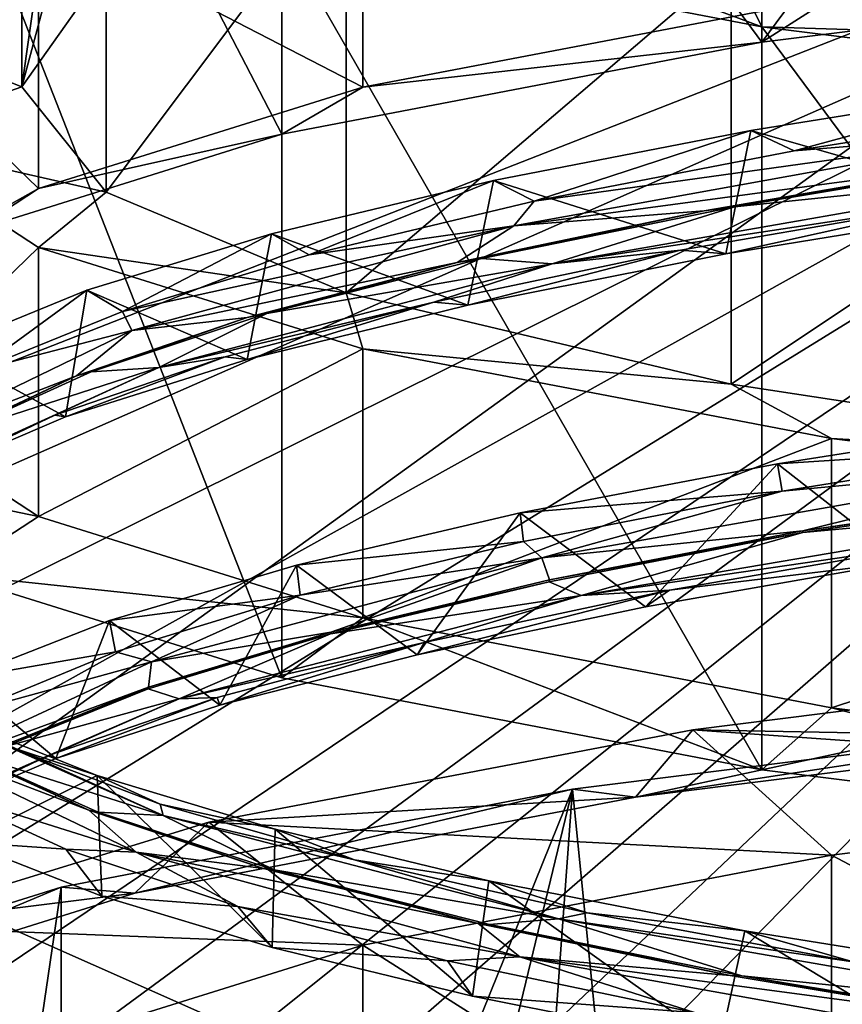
# Model space of a CAD drawing. Header units: millimetres. Extents: x -22 to 72, y 0 to 291.
# Tile 62 of 99: x -10.73 to -8.31, y 272.09 to 274.98. Entities that reach past the tile are written whole.
import ezdxf

# ---------------------------------------------------------------- set-up
doc = ezdxf.new("R2010")
doc.units = ezdxf.units.MM
doc.header["$LTSCALE"] = 65.185185
for name, color, linetype in [('103', 7, 'CONTINUOUS'), ('106', 7, 'CONTINUOUS'), ('107', 7, 'CONTINUOUS'), ('108', 7, 'CONTINUOUS'), ('110', 7, 'CONTINUOUS'), ('115', 7, 'CONTINUOUS'), ('120', 7, 'CONTINUOUS'), ('127', 7, 'CONTINUOUS'), ('130', 7, 'CONTINUOUS'), ('143', 7, 'CONTINUOUS'), ('158', 7, 'CONTINUOUS'), ('165', 7, 'CONTINUOUS'), ('166', 7, 'CONTINUOUS'), ('175', 7, 'CONTINUOUS'), ('50', 7, 'CONTINUOUS'), ('52', 7, 'CONTINUOUS'), ('53', 7, 'CONTINUOUS'), ('54', 7, 'CONTINUOUS'), ('55', 7, 'CONTINUOUS'), ('58', 7, 'CONTINUOUS'), ('63', 7, 'CONTINUOUS')]:
    doc.layers.add(name, color=color, linetype=linetype)

msp = doc.modelspace()

# ---------------------------------------------------------------- linework, layer by layer
at = {"layer": '103', "color": 7, "linetype": 'CONTINUOUS'}
for points in [[(-6.9575, 273.1186, 228.0086), (-8.75, 272.8933, 226.4055), (-6.7309, 272.8561, 227.7328), (-6.9575, 273.1186, 228.0086)], [(-8.75, 272.8933, 226.4055), (-10.1746, 272.6218, 224.4741), (-8.3418, 272.5239, 226.0781), (-8.75, 272.8933, 226.4055)], [(-6.7309, 272.8561, 227.7328), (-8.75, 272.8933, 226.4055), (-6.5978, 272.7424, 227.6331), (-6.7309, 272.8561, 227.7328)], [(-6.5978, 272.7424, 227.6331), (-8.75, 272.8933, 226.4055), (-8.3418, 272.5239, 226.0781), (-6.5978, 272.7424, 227.6331)], [(-10.1746, 272.6218, 224.4741), (-11.1715, 272.3157, 222.2955), (-9.7211, 272.2596, 224.1981), (-10.1746, 272.6218, 224.4741)], [(-8.3418, 272.5239, 226.0781), (-10.1746, 272.6218, 224.4741), (-9.7211, 272.2596, 224.1981), (-8.3418, 272.5239, 226.0781)], [(-11.1715, 272.3157, 222.2955), (-11.6987, 271.9876, 219.9613), (-10.6756, 271.9613, 222.075), (-11.1715, 272.3157, 222.2955)], [(-9.7211, 272.2596, 224.1981), (-11.1715, 272.3157, 222.2955), (-10.6756, 271.9613, 222.075), (-9.7211, 272.2596, 224.1981)]]:
    msp.add_3dface(points, dxfattribs=at)
at = {"layer": '106', "color": 7, "linetype": 'CONTINUOUS'}
for points in [[(-9.7211, 275.577, 223.7319), (-10.6757, 275.2787, 221.6088), (-9.7211, 274.7848, 223.8432), (-9.7211, 275.577, 223.7319)], [(-8.3418, 275.049, 225.7232), (-9.7211, 275.577, 223.7319), (-9.7211, 274.7848, 223.8432), (-8.3418, 275.049, 225.7232)], [(-10.6757, 275.2787, 221.6088), (-11.1635, 274.9592, 219.3358), (-10.6756, 274.4864, 221.7201), (-10.6757, 275.2787, 221.6088)], [(-9.7211, 274.7848, 223.8432), (-10.6757, 275.2787, 221.6088), (-10.6756, 274.4864, 221.7201), (-9.7211, 274.7848, 223.8432)], [(-10.6756, 274.4864, 221.7201), (-11.1635, 274.9592, 219.3358), (-11.1635, 274.167, 219.4472), (-10.6756, 274.4864, 221.7201)], [(-11.1635, 274.6326, 217.0121), (-10.6756, 274.3132, 214.7391), (-11.1635, 273.8404, 217.1234), (-11.1635, 274.6326, 217.0121)], [(-11.1635, 273.8404, 217.1234), (-10.6756, 274.3132, 214.7391), (-10.6756, 273.521, 214.8505), (-11.1635, 273.8404, 217.1234)], [(-10.6756, 274.3132, 214.7391), (-9.7211, 274.0148, 212.616), (-10.6756, 273.521, 214.8505), (-10.6756, 274.3132, 214.7391)], [(-10.6756, 273.521, 214.8505), (-9.7211, 274.0148, 212.616), (-9.7211, 273.2226, 212.7274), (-10.6756, 273.521, 214.8505)], [(-9.7211, 274.0148, 212.616), (-8.3418, 273.7506, 210.7361), (-9.7211, 273.2226, 212.7274), (-9.7211, 274.0148, 212.616)], [(-9.7211, 273.2226, 212.7274), (-8.3418, 273.7506, 210.7361), (-8.3418, 272.9584, 210.8474), (-9.7211, 273.2226, 212.7274)], [(-8.3418, 273.7506, 210.7361), (-6.5978, 273.5321, 209.1811), (-8.3418, 272.9584, 210.8474), (-8.3418, 273.7506, 210.7361)], [(-8.3418, 272.9584, 210.8474), (-6.5978, 273.5321, 209.1811), (-6.5978, 272.7398, 209.2924), (-8.3418, 272.9584, 210.8474)]]:
    msp.add_3dface(points, dxfattribs=at)
at = {"layer": '107', "color": 7, "linetype": 'CONTINUOUS'}
for points in [[(-11.1635, 274.9592, 219.3358), (-10.6757, 275.2787, 221.6088), (-10.5046, 275.097, 220.3159), (-11.1635, 274.9592, 219.3358)], [(-10.7248, 274.7864, 218.1065), (-11.1635, 274.9592, 219.3358), (-10.5046, 275.097, 220.3159), (-10.7248, 274.7864, 218.1065)], [(-11.1635, 274.6326, 217.0121), (-11.1635, 274.9592, 219.3358), (-10.7248, 274.7864, 218.1065), (-11.1635, 274.6326, 217.0121)], [(-10.4762, 274.4763, 215.8995), (-11.1635, 274.6326, 217.0121), (-10.7248, 274.7864, 218.1065), (-10.4762, 274.4763, 215.8995)], [(-10.6756, 274.3132, 214.7391), (-11.1635, 274.6326, 217.0121), (-10.4762, 274.4763, 215.8995), (-10.6756, 274.3132, 214.7391)], [(-9.7698, 274.1801, 213.7925), (-10.6756, 274.3132, 214.7391), (-10.4762, 274.4763, 215.8995), (-9.7698, 274.1801, 213.7925)], [(-9.7211, 274.0148, 212.616), (-10.6756, 274.3132, 214.7391), (-9.7698, 274.1801, 213.7925), (-9.7211, 274.0148, 212.616)], [(-8.6363, 273.9109, 211.8767), (-9.7211, 274.0148, 212.616), (-9.7698, 274.1801, 213.7925), (-8.6363, 273.9109, 211.8767)], [(-8.3418, 273.7506, 210.7361), (-9.7211, 274.0148, 212.616), (-8.6363, 273.9109, 211.8767), (-8.3418, 273.7506, 210.7361)], [(-7.1255, 273.6803, 210.2362), (-8.3418, 273.7506, 210.7361), (-8.6363, 273.9109, 211.8767), (-7.1255, 273.6803, 210.2362)], [(-6.5978, 273.5321, 209.1811), (-8.3418, 273.7506, 210.7361), (-7.1255, 273.6803, 210.2362), (-6.5978, 273.5321, 209.1811)]]:
    msp.add_3dface(points, dxfattribs=at)
at = {"layer": '108', "color": 7, "linetype": 'CONTINUOUS'}
for points in [[(-6.7595, 275.1413, 227.5206), (-8.3418, 275.049, 225.7232), (-8.5462, 274.9174, 225.9275), (-6.7595, 275.1413, 227.5206)], [(-8.3418, 275.049, 225.7232), (-9.7211, 274.7848, 223.8432), (-8.5462, 274.9174, 225.9275), (-8.3418, 275.049, 225.7232)], [(-8.5462, 274.9174, 225.9275), (-9.7211, 274.7848, 223.8432), (-9.9593, 274.6467, 224.0014), (-8.5462, 274.9174, 225.9275)], [(-9.7211, 274.7848, 223.8432), (-10.6756, 274.4864, 221.7201), (-9.9593, 274.6467, 224.0014), (-9.7211, 274.7848, 223.8432)], [(-9.9593, 274.6467, 224.0014), (-10.6756, 274.4864, 221.7201), (-10.9371, 274.3411, 221.8265), (-9.9593, 274.6467, 224.0014)], [(-10.6756, 274.4864, 221.7201), (-11.1635, 274.167, 219.4472), (-10.9371, 274.3411, 221.8265), (-10.6756, 274.4864, 221.7201)], [(-11.1635, 273.8404, 217.1234), (-10.6756, 273.521, 214.8505), (-11.437, 273.6792, 217.117), (-11.1635, 273.8404, 217.1234)], [(-11.437, 273.6792, 217.117), (-10.6756, 273.521, 214.8505), (-10.9371, 273.3519, 214.7883), (-11.437, 273.6792, 217.117)], [(-10.6756, 273.521, 214.8505), (-9.7211, 273.2226, 212.7274), (-10.9371, 273.3519, 214.7883), (-10.6756, 273.521, 214.8505)], [(-10.9371, 273.3519, 214.7883), (-9.7211, 273.2226, 212.7274), (-9.9593, 273.0462, 212.6134), (-10.9371, 273.3519, 214.7883)], [(-9.9593, 273.0462, 212.6134), (-9.7211, 273.2226, 212.7274), (-8.5462, 272.7755, 210.6873), (-9.9593, 273.0462, 212.6134)], [(-9.7211, 273.2226, 212.7274), (-8.3418, 272.9584, 210.8474), (-8.5462, 272.7755, 210.6873), (-9.7211, 273.2226, 212.7274)], [(-8.5462, 272.7755, 210.6873), (-8.3418, 272.9584, 210.8474), (-6.7595, 272.5517, 209.0942), (-8.5462, 272.7755, 210.6873)], [(-8.3418, 272.9584, 210.8474), (-6.5978, 272.7398, 209.2924), (-6.7595, 272.5517, 209.0942), (-8.3418, 272.9584, 210.8474)]]:
    msp.add_3dface(points, dxfattribs=at)
at = {"layer": '110', "color": 7, "linetype": 'CONTINUOUS'}
for points in [[(-7.9657, 274.4464, 226.4528), (-8.7858, 274.3054, 225.5722), (-8.6527, 274.2946, 225.8938), (-7.9657, 274.4464, 226.4528)], [(-7.7966, 274.4339, 226.7615), (-7.9657, 274.4464, 226.4528), (-8.6527, 274.2946, 225.8938), (-7.7966, 274.4339, 226.7615)], [(-8.7858, 274.3054, 225.5722), (-9.5115, 274.1527, 224.6032), (-9.4118, 274.1436, 224.9388), (-8.7858, 274.3054, 225.5722)], [(-8.6527, 274.2946, 225.8938), (-8.7858, 274.3054, 225.5722), (-9.4118, 274.1436, 224.9388), (-8.6527, 274.2946, 225.8938)], [(-9.5115, 274.1527, 224.6032), (-10.1261, 273.9911, 223.5664), (-10.0611, 273.9835, 223.9129), (-9.5115, 274.1527, 224.6032)], [(-9.4118, 274.1436, 224.9388), (-9.5115, 274.1527, 224.6032), (-10.0611, 273.9835, 223.9129), (-9.4118, 274.1436, 224.9388)], [(-10.1261, 273.9911, 223.5664), (-10.6274, 273.8199, 222.4657), (-10.5964, 273.8143, 222.8241), (-10.1261, 273.9911, 223.5664)], [(-10.0611, 273.9835, 223.9129), (-10.1261, 273.9911, 223.5664), (-10.5964, 273.8143, 222.8241), (-10.0611, 273.9835, 223.9129)], [(-10.6274, 273.8199, 222.4657), (-11.0046, 273.6426, 221.3264), (-11.0128, 273.6366, 221.6812), (-10.6274, 273.8199, 222.4657)], [(-10.5964, 273.8143, 222.8241), (-10.6274, 273.8199, 222.4657), (-11.0128, 273.6366, 221.6812), (-10.5964, 273.8143, 222.8241)], [(-8.8184, 273.304, 225.6728), (-8.1312, 273.3875, 226.5841), (-8.0016, 273.4456, 226.5579), (-8.8184, 273.304, 225.6728)], [(-8.8892, 273.2556, 225.7582), (-8.1312, 273.3875, 226.5841), (-8.8184, 273.304, 225.6728), (-8.8892, 273.2556, 225.7582)], [(-9.5615, 273.1145, 224.8628), (-8.8892, 273.2556, 225.7582), (-8.8184, 273.304, 225.6728), (-9.5615, 273.1145, 224.8628)], [(-9.5402, 273.1508, 224.6999), (-9.5615, 273.1145, 224.8628), (-8.8184, 273.304, 225.6728), (-9.5402, 273.1508, 224.6999)], [(-10.1497, 272.9888, 223.6609), (-10.1415, 272.9655, 223.9067), (-9.5402, 273.1508, 224.6999), (-10.1497, 272.9888, 223.6609)], [(-10.1415, 272.9655, 223.9067), (-9.5615, 273.1145, 224.8628), (-9.5402, 273.1508, 224.6999), (-10.1415, 272.9655, 223.9067)], [(-10.6458, 272.8173, 222.5582), (-10.6242, 272.8088, 222.8984), (-10.1497, 272.9888, 223.6609), (-10.6458, 272.8173, 222.5582)], [(-10.6242, 272.8088, 222.8984), (-10.1415, 272.9655, 223.9067), (-10.1497, 272.9888, 223.6609), (-10.6242, 272.8088, 222.8984)], [(-11.0176, 272.6399, 221.4179), (-11.0044, 272.6457, 221.8486), (-10.6458, 272.8173, 222.5582), (-11.0176, 272.6399, 221.4179)], [(-11.0044, 272.6457, 221.8486), (-10.6242, 272.8088, 222.8984), (-10.6458, 272.8173, 222.5582), (-11.0044, 272.6457, 221.8486)], [(-10.9822, 272.7196, 215.3926), (-10.5954, 272.5424, 214.2536), (-10.8954, 272.5628, 214.772), (-10.9822, 272.7196, 215.3926)], [(-10.8954, 272.5628, 214.772), (-10.5954, 272.5424, 214.2536), (-10.4888, 272.4037, 213.7485), (-10.8954, 272.5628, 214.772)], [(-10.5954, 272.5424, 214.2536), (-10.089, 272.3728, 213.1632), (-10.4888, 272.4037, 213.7485), (-10.5954, 272.5424, 214.2536)], [(-10.4888, 272.4037, 213.7485), (-10.089, 272.3728, 213.1632), (-9.9883, 272.2525, 212.776), (-10.4888, 272.4037, 213.7485)], [(-10.089, 272.3728, 213.1632), (-9.4721, 272.213, 212.1384), (-9.9883, 272.2525, 212.776), (-10.089, 272.3728, 213.1632)], [(-9.9883, 272.2525, 212.776), (-9.4721, 272.213, 212.1384), (-9.3983, 272.1093, 211.859), (-9.9883, 272.2525, 212.776)], [(-9.4721, 272.213, 212.1384), (-8.7451, 272.0616, 211.1795), (-9.3983, 272.1093, 211.859), (-9.4721, 272.213, 212.1384)], [(-9.3983, 272.1093, 211.859), (-8.7451, 272.0616, 211.1795), (-8.6701, 271.9644, 210.9425), (-9.3983, 272.1093, 211.859)]]:
    msp.add_3dface(points, dxfattribs=at)
at = {"layer": '115', "color": 7, "linetype": 'CONTINUOUS'}
for points in [[(-10.5046, 276.3348, 220.1419), (-10.7248, 276.0243, 217.9325), (-10.7248, 274.7864, 218.1065), (-10.5046, 276.3348, 220.1419)], [(-10.5046, 276.3348, 220.1419), (-10.7248, 274.7864, 218.1065), (-10.5046, 275.097, 220.3159), (-10.5046, 276.3348, 220.1419)], [(-10.7248, 276.0243, 217.9325), (-10.4762, 275.7141, 215.7257), (-10.7248, 274.7864, 218.1065), (-10.7248, 276.0243, 217.9325)], [(-10.4762, 275.7141, 215.7257), (-10.4762, 274.4763, 215.8995), (-10.7248, 274.7864, 218.1065), (-10.4762, 275.7141, 215.7257)], [(-10.4762, 275.7141, 215.7257), (-9.7698, 275.418, 213.6186), (-10.4762, 274.4763, 215.8995), (-10.4762, 275.7141, 215.7257)], [(-9.7698, 275.418, 213.6186), (-9.7698, 274.1801, 213.7925), (-10.4762, 274.4763, 215.8995), (-9.7698, 275.418, 213.6186)], [(-9.7698, 275.418, 213.6186), (-8.6364, 275.1487, 211.7028), (-9.7698, 274.1801, 213.7925), (-9.7698, 275.418, 213.6186)], [(-8.6364, 275.1487, 211.7028), (-8.6363, 273.9109, 211.8767), (-9.7698, 274.1801, 213.7925), (-8.6364, 275.1487, 211.7028)], [(-8.6364, 275.1487, 211.7028), (-7.1255, 274.9182, 210.0622), (-8.6363, 273.9109, 211.8767), (-8.6364, 275.1487, 211.7028)], [(-7.1255, 274.9182, 210.0622), (-7.1255, 273.6803, 210.2362), (-8.6363, 273.9109, 211.8767), (-7.1255, 274.9182, 210.0622)]]:
    msp.add_3dface(points, dxfattribs=at)
at = {"layer": '120', "color": 7, "linetype": 'CONTINUOUS', "true_color": 0xcad1ee}
for points in [[(-8.7157, 274.4214, 225.5369), (-8.627, 274.433, 225.6418), (-7.8871, 274.563, 226.4206), (-8.7157, 274.4214, 225.5369)], [(-8.627, 274.433, 225.6418), (-7.7829, 274.574, 226.5198), (-7.8871, 274.563, 226.4206), (-8.627, 274.433, 225.6418)], [(-9.4435, 274.2688, 224.5698), (-9.3703, 274.2808, 224.6781), (-8.7157, 274.4214, 225.5369), (-9.4435, 274.2688, 224.5698)], [(-9.3703, 274.2808, 224.6781), (-8.627, 274.433, 225.6418), (-8.7157, 274.4214, 225.5369), (-9.3703, 274.2808, 224.6781)], [(-10.0617, 274.1067, 223.5307), (-10.0038, 274.1187, 223.6405), (-9.4435, 274.2688, 224.5698), (-10.0617, 274.1067, 223.5307)], [(-10.0038, 274.1187, 223.6405), (-9.3703, 274.2808, 224.6781), (-9.4435, 274.2688, 224.5698), (-10.0038, 274.1187, 223.6405)], [(-10.5202, 273.9476, 222.541), (-10.0038, 274.1187, 223.6405), (-10.0617, 274.1067, 223.5307), (-10.5202, 273.9476, 222.541)], [(-10.5635, 273.9357, 222.4315), (-10.5202, 273.9476, 222.541), (-10.0617, 274.1067, 223.5307), (-10.5635, 273.9357, 222.4315)], [(-10.9138, 273.7686, 221.3908), (-10.5202, 273.9476, 222.541), (-10.5635, 273.9357, 222.4315), (-10.9138, 273.7686, 221.3908)], [(-10.9433, 273.757, 221.2837), (-10.9138, 273.7686, 221.3908), (-10.5635, 273.9357, 222.4315), (-10.9433, 273.757, 221.2837)], [(-10.5274, 272.6564, 214.245), (-10.9191, 272.8355, 215.396), (-10.8977, 272.8288, 215.3203), (-10.5274, 272.6564, 214.245)], [(-10.5004, 272.651, 214.178), (-10.5274, 272.6564, 214.245), (-10.8977, 272.8288, 215.3203), (-10.5004, 272.651, 214.178)], [(-10.0129, 272.4852, 213.1447), (-10.5274, 272.6564, 214.245), (-10.5004, 272.651, 214.178), (-10.0129, 272.4852, 213.1447)], [(-9.982, 272.4812, 213.0868), (-10.0129, 272.4852, 213.1447), (-10.5004, 272.651, 214.178), (-9.982, 272.4812, 213.0868)], [(-9.3812, 272.323, 212.106), (-10.0129, 272.4852, 213.1447), (-9.982, 272.4812, 213.0868), (-9.3812, 272.323, 212.106)], [(-9.348, 272.3203, 212.0571), (-9.3812, 272.323, 212.106), (-9.982, 272.4812, 213.0868), (-9.348, 272.3203, 212.0571)], [(-8.6396, 272.1705, 211.1411), (-9.3812, 272.323, 212.106), (-9.348, 272.3203, 212.0571), (-8.6396, 272.1705, 211.1411)], [(-8.6056, 272.1692, 211.101), (-8.6396, 272.1705, 211.1411), (-9.348, 272.3203, 212.0571), (-8.6056, 272.1692, 211.101)], [(-7.7971, 272.0294, 210.2616), (-8.6396, 272.1705, 211.1411), (-8.6056, 272.1692, 211.101), (-7.7971, 272.0294, 210.2616)], [(-7.7637, 272.0293, 210.2298), (-7.7971, 272.0294, 210.2616), (-8.6056, 272.1692, 211.101), (-7.7637, 272.0293, 210.2298)]]:
    msp.add_3dface(points, dxfattribs=at)
at = {"layer": '127', "color": 7, "linetype": 'CONTINUOUS'}
for points in [[(-8.5793, 274.658, 225.9267), (-8.4509, 274.5978, 225.9222), (-7.727, 274.7944, 226.7752), (-8.5793, 274.658, 225.9267)], [(-8.4509, 274.5978, 225.9222), (-7.5926, 274.7335, 226.7646), (-7.727, 274.7944, 226.7752), (-8.4509, 274.5978, 225.9222)], [(-9.3363, 274.5104, 224.9945), (-9.2169, 274.45, 224.9905), (-8.5793, 274.658, 225.9267), (-9.3363, 274.5104, 224.9945)], [(-9.2169, 274.45, 224.9905), (-8.4509, 274.5978, 225.9222), (-8.5793, 274.658, 225.9267), (-9.2169, 274.45, 224.9905)], [(-9.9902, 274.3531, 223.9884), (-9.8793, 274.292, 223.9811), (-9.3363, 274.5104, 224.9945), (-9.9902, 274.3531, 223.9884)], [(-9.8793, 274.292, 223.9811), (-9.2169, 274.45, 224.9905), (-9.3363, 274.5104, 224.9945), (-9.8793, 274.292, 223.9811)], [(-10.5333, 274.1871, 222.9201), (-10.4288, 274.1251, 222.9078), (-9.9902, 274.3531, 223.9884), (-10.5333, 274.1871, 222.9201)], [(-10.4288, 274.1251, 222.9078), (-9.8793, 274.292, 223.9811), (-9.9902, 274.3531, 223.9884), (-10.4288, 274.1251, 222.9078)], [(-10.9598, 274.0132, 221.8014), (-10.8596, 273.95, 221.7821), (-10.5333, 274.1871, 222.9201), (-10.9598, 274.0132, 221.8014)], [(-10.8596, 273.95, 221.7821), (-10.4288, 274.1251, 222.9078), (-10.5333, 274.1871, 222.9201), (-10.8596, 273.95, 221.7821)], [(-7.6502, 273.8102, 226.9832), (-8.5, 273.6766, 226.1533), (-7.633, 273.7325, 226.8686), (-7.6502, 273.8102, 226.9832)], [(-7.633, 273.7325, 226.8686), (-8.5, 273.6766, 226.1533), (-8.4869, 273.5963, 226.0226), (-7.633, 273.7325, 226.8686)], [(-8.5, 273.6766, 226.1533), (-9.258, 273.5319, 225.2406), (-8.4869, 273.5963, 226.0226), (-8.5, 273.6766, 226.1533)], [(-8.4869, 273.5963, 226.0226), (-9.258, 273.5319, 225.2406), (-9.248, 273.4481, 225.0879), (-8.4869, 273.5963, 226.0226)], [(-9.258, 273.5319, 225.2406), (-9.916, 273.3776, 224.2548), (-9.248, 273.4481, 225.0879), (-9.258, 273.5319, 225.2406)], [(-9.248, 273.4481, 225.0879), (-9.916, 273.3776, 224.2548), (-9.905, 273.2899, 224.0766), (-9.248, 273.4481, 225.0879)], [(-9.916, 273.3776, 224.2548), (-10.467, 273.2147, 223.2067), (-9.905, 273.2899, 224.0766), (-9.916, 273.3776, 224.2548)], [(-9.905, 273.2899, 224.0766), (-10.467, 273.2147, 223.2067), (-10.4494, 273.1226, 223.0013), (-9.905, 273.2899, 224.0766)], [(-10.467, 273.2147, 223.2067), (-10.9048, 273.0439, 222.1077), (-10.4494, 273.1226, 223.0013), (-10.467, 273.2147, 223.2067)], [(-10.4494, 273.1226, 223.0013), (-10.9048, 273.0439, 222.1077), (-10.8749, 272.9473, 221.8741), (-10.4494, 273.1226, 223.0013)], [(-10.5034, 272.759, 213.7314), (-10.7744, 272.8481, 214.6988), (-10.922, 272.9253, 214.8014), (-10.5034, 272.759, 213.7314)], [(-10.3173, 272.6748, 213.5848), (-10.7744, 272.8481, 214.6988), (-10.5034, 272.759, 213.7314), (-10.3173, 272.6748, 213.5848)], [(-9.9794, 272.6004, 212.7113), (-10.3173, 272.6748, 213.5848), (-10.5034, 272.759, 213.7314), (-9.9794, 272.6004, 212.7113)], [(-9.7457, 272.5107, 212.5303), (-10.3173, 272.6748, 213.5848), (-9.9794, 272.6004, 212.7113), (-9.7457, 272.5107, 212.5303)], [(-9.35, 272.4491, 211.7427), (-9.7457, 272.5107, 212.5303), (-9.9794, 272.6004, 212.7113), (-9.35, 272.4491, 211.7427)], [(-9.061, 272.3549, 211.5377), (-9.7457, 272.5107, 212.5303), (-9.35, 272.4491, 211.7427), (-9.061, 272.3549, 211.5377)], [(-8.5969, 272.3016, 210.8112), (-9.061, 272.3549, 211.5377), (-9.35, 272.4491, 211.7427), (-8.5969, 272.3016, 210.8112)], [(-8.2773, 272.2101, 210.6275), (-9.061, 272.3549, 211.5377), (-8.5969, 272.3016, 210.8112), (-8.2773, 272.2101, 210.6275)], [(-7.7352, 272.1633, 209.9505), (-8.2773, 272.2101, 210.6275), (-8.5969, 272.3016, 210.8112), (-7.7352, 272.1633, 209.9505)]]:
    msp.add_3dface(points, dxfattribs=at)
at = {"layer": '130', "color": 7, "linetype": 'CONTINUOUS'}
for points in [[(-7.5926, 274.7335, 226.7646), (-8.4509, 274.5978, 225.9222), (-7.7278, 274.6563, 226.5851), (-7.5926, 274.7335, 226.7646)], [(-7.8871, 274.563, 226.4206), (-7.7278, 274.6563, 226.5851), (-9.2764, 274.3769, 224.8333), (-7.8871, 274.563, 226.4206)], [(-7.7278, 274.6563, 226.5851), (-9.2169, 274.45, 224.9905), (-9.2764, 274.3769, 224.8333), (-7.7278, 274.6563, 226.5851)], [(-8.4509, 274.5978, 225.9222), (-9.2169, 274.45, 224.9905), (-7.7278, 274.6563, 226.5851), (-8.4509, 274.5978, 225.9222)], [(-8.7157, 274.4214, 225.5369), (-7.8871, 274.563, 226.4206), (-9.2764, 274.3769, 224.8333), (-8.7157, 274.4214, 225.5369)], [(-9.2169, 274.45, 224.9905), (-9.8793, 274.292, 223.9811), (-9.2764, 274.3769, 224.8333), (-9.2169, 274.45, 224.9905)], [(-9.4435, 274.2688, 224.5698), (-8.7157, 274.4214, 225.5369), (-9.2764, 274.3769, 224.8333), (-9.4435, 274.2688, 224.5698)], [(-9.8793, 274.292, 223.9811), (-10.4288, 274.1251, 222.9078), (-9.2764, 274.3769, 224.8333), (-9.8793, 274.292, 223.9811)], [(-9.2764, 274.3769, 224.8333), (-10.4288, 274.1251, 222.9078), (-10.4005, 274.069, 222.8596), (-9.2764, 274.3769, 224.8333)], [(-9.4435, 274.2688, 224.5698), (-9.2764, 274.3769, 224.8333), (-10.4005, 274.069, 222.8596), (-9.4435, 274.2688, 224.5698)], [(-10.0617, 274.1067, 223.5307), (-9.4435, 274.2688, 224.5698), (-10.4005, 274.069, 222.8596), (-10.0617, 274.1067, 223.5307)], [(-10.4288, 274.1251, 222.9078), (-10.8596, 273.95, 221.7821), (-10.4005, 274.069, 222.8596), (-10.4288, 274.1251, 222.9078)], [(-10.5635, 273.9357, 222.4315), (-10.0617, 274.1067, 223.5307), (-10.4005, 274.069, 222.8596), (-10.5635, 273.9357, 222.4315)], [(-10.5635, 273.9357, 222.4315), (-10.4005, 274.069, 222.8596), (-11.1152, 273.7225, 220.633), (-10.5635, 273.9357, 222.4315)], [(-10.4005, 274.069, 222.8596), (-10.8596, 273.95, 221.7821), (-11.1152, 273.7225, 220.633), (-10.4005, 274.069, 222.8596)], [(-10.9433, 273.757, 221.2837), (-10.5635, 273.9357, 222.4315), (-11.1152, 273.7225, 220.633), (-10.9433, 273.757, 221.2837)], [(-7.633, 273.7325, 226.8686), (-8.4869, 273.5963, 226.0226), (-7.6197, 273.677, 226.8229), (-7.633, 273.7325, 226.8686)], [(-6.6641, 273.734, 227.5761), (-7.6197, 273.677, 226.8229), (-8.4258, 273.479, 226.0081), (-6.6641, 273.734, 227.5761)], [(-7.6197, 273.677, 226.8229), (-8.4869, 273.5963, 226.0226), (-9.1942, 273.3996, 225.0868), (-7.6197, 273.677, 226.8229)], [(-7.6197, 273.677, 226.8229), (-9.1942, 273.3996, 225.0868), (-8.4258, 273.479, 226.0081), (-7.6197, 273.677, 226.8229)], [(-8.4869, 273.5963, 226.0226), (-9.248, 273.4481, 225.0879), (-9.1942, 273.3996, 225.0868), (-8.4869, 273.5963, 226.0226)], [(-8.4258, 273.479, 226.0081), (-9.1942, 273.3996, 225.0868), (-9.1717, 273.3344, 225.0968), (-8.4258, 273.479, 226.0081)], [(-9.248, 273.4481, 225.0879), (-9.905, 273.2899, 224.0766), (-9.1942, 273.3996, 225.0868), (-9.248, 273.4481, 225.0879)], [(-9.1942, 273.3996, 225.0868), (-9.905, 273.2899, 224.0766), (-10.3431, 273.0937, 223.1275), (-9.1942, 273.3996, 225.0868)], [(-9.1942, 273.3996, 225.0868), (-10.3431, 273.0937, 223.1275), (-9.8156, 273.1808, 224.1155), (-9.1942, 273.3996, 225.0868)], [(-9.1717, 273.3344, 225.0968), (-9.1942, 273.3996, 225.0868), (-9.8156, 273.1808, 224.1155), (-9.1717, 273.3344, 225.0968)], [(-9.905, 273.2899, 224.0766), (-10.4494, 273.1226, 223.0013), (-10.3431, 273.0937, 223.1275), (-9.905, 273.2899, 224.0766)], [(-9.8156, 273.1808, 224.1155), (-10.3431, 273.0937, 223.1275), (-10.3523, 273.0185, 223.0732), (-9.8156, 273.1808, 224.1155)], [(-10.4494, 273.1226, 223.0013), (-10.8749, 272.9473, 221.8741), (-10.3431, 273.0937, 223.1275), (-10.4494, 273.1226, 223.0013)], [(-10.3431, 273.0937, 223.1275), (-10.8749, 272.9473, 221.8741), (-11.0846, 272.7494, 220.9149), (-10.3431, 273.0937, 223.1275)], [(-10.3431, 273.0937, 223.1275), (-11.0846, 272.7494, 220.9149), (-10.3523, 273.0185, 223.0732), (-10.3431, 273.0937, 223.1275)], [(-10.3523, 273.0185, 223.0732), (-11.0846, 272.7494, 220.9149), (-10.776, 272.8486, 221.9817), (-10.3523, 273.0185, 223.0732)], [(-10.8977, 272.8288, 215.3203), (-11.0658, 272.9844, 215.8901), (-10.3086, 272.6414, 213.686), (-10.8977, 272.8288, 215.3203)], [(-11.0658, 272.9844, 215.8901), (-10.7744, 272.8481, 214.6988), (-10.3086, 272.6414, 213.686), (-11.0658, 272.9844, 215.8901)], [(-10.7744, 272.8481, 214.6988), (-10.3173, 272.6748, 213.5848), (-10.3086, 272.6414, 213.686), (-10.7744, 272.8481, 214.6988)], [(-10.5004, 272.651, 214.178), (-10.8977, 272.8288, 215.3203), (-10.3086, 272.6414, 213.686), (-10.5004, 272.651, 214.178)], [(-10.3173, 272.6748, 213.5848), (-9.7457, 272.5107, 212.5303), (-10.3086, 272.6414, 213.686), (-10.3173, 272.6748, 213.5848)], [(-9.982, 272.4812, 213.0868), (-10.5004, 272.651, 214.178), (-10.3086, 272.6414, 213.686), (-9.982, 272.4812, 213.0868)], [(-9.982, 272.4812, 213.0868), (-10.3086, 272.6414, 213.686), (-9.1451, 272.3367, 211.7349), (-9.982, 272.4812, 213.0868)], [(-10.3086, 272.6414, 213.686), (-9.7457, 272.5107, 212.5303), (-9.1451, 272.3367, 211.7349), (-10.3086, 272.6414, 213.686)], [(-9.7457, 272.5107, 212.5303), (-9.061, 272.3549, 211.5377), (-9.1451, 272.3367, 211.7349), (-9.7457, 272.5107, 212.5303)], [(-9.348, 272.3203, 212.0571), (-9.982, 272.4812, 213.0868), (-9.1451, 272.3367, 211.7349), (-9.348, 272.3203, 212.0571)], [(-9.061, 272.3549, 211.5377), (-8.2773, 272.2101, 210.6275), (-9.1451, 272.3367, 211.7349), (-9.061, 272.3549, 211.5377)], [(-8.6056, 272.1692, 211.101), (-9.348, 272.3203, 212.0571), (-9.1451, 272.3367, 211.7349), (-8.6056, 272.1692, 211.101)], [(-8.6056, 272.1692, 211.101), (-9.1451, 272.3367, 211.7349), (-7.5554, 272.0605, 210.0083), (-8.6056, 272.1692, 211.101)], [(-9.1451, 272.3367, 211.7349), (-8.2773, 272.2101, 210.6275), (-7.5554, 272.0605, 210.0083), (-9.1451, 272.3367, 211.7349)], [(-7.7637, 272.0293, 210.2298), (-8.6056, 272.1692, 211.101), (-7.5554, 272.0605, 210.0083), (-7.7637, 272.0293, 210.2298)]]:
    msp.add_3dface(points, dxfattribs=at)
at = {"layer": '143', "color": 7, "linetype": 'CONTINUOUS'}
for points in [[(-7.7829, 274.574, 226.5198), (-8.627, 274.433, 225.6418), (-7.5793, 274.5422, 226.7381), (-7.7829, 274.574, 226.5198)], [(-9.1634, 274.2656, 225.008), (-7.9657, 274.4464, 226.4528), (-7.5793, 274.5422, 226.7381), (-9.1634, 274.2656, 225.008)], [(-8.627, 274.433, 225.6418), (-9.1634, 274.2656, 225.008), (-7.5793, 274.5422, 226.7381), (-8.627, 274.433, 225.6418)], [(-8.7858, 274.3054, 225.5722), (-7.9657, 274.4464, 226.4528), (-9.1634, 274.2656, 225.008), (-8.7858, 274.3054, 225.5722)], [(-8.627, 274.433, 225.6418), (-9.3703, 274.2808, 224.6781), (-9.1634, 274.2656, 225.008), (-8.627, 274.433, 225.6418)], [(-9.5115, 274.1527, 224.6032), (-8.7858, 274.3054, 225.5722), (-9.1634, 274.2656, 225.008), (-9.5115, 274.1527, 224.6032)], [(-10.3214, 273.9604, 223.0539), (-9.5115, 274.1527, 224.6032), (-9.1634, 274.2656, 225.008), (-10.3214, 273.9604, 223.0539)], [(-10.0038, 274.1187, 223.6405), (-10.3214, 273.9604, 223.0539), (-9.1634, 274.2656, 225.008), (-10.0038, 274.1187, 223.6405)], [(-9.3703, 274.2808, 224.6781), (-10.0038, 274.1187, 223.6405), (-9.1634, 274.2656, 225.008), (-9.3703, 274.2808, 224.6781)], [(-10.1261, 273.9911, 223.5664), (-9.5115, 274.1527, 224.6032), (-10.3214, 273.9604, 223.0539), (-10.1261, 273.9911, 223.5664)], [(-10.0038, 274.1187, 223.6405), (-10.5202, 273.9476, 222.541), (-10.3214, 273.9604, 223.0539), (-10.0038, 274.1187, 223.6405)], [(-10.6274, 273.8199, 222.4657), (-10.1261, 273.9911, 223.5664), (-10.3214, 273.9604, 223.0539), (-10.6274, 273.8199, 222.4657)], [(-11.0729, 273.617, 220.8467), (-10.6274, 273.8199, 222.4657), (-10.3214, 273.9604, 223.0539), (-11.0729, 273.617, 220.8467)], [(-10.9138, 273.7686, 221.3908), (-11.0729, 273.617, 220.8467), (-10.3214, 273.9604, 223.0539), (-10.9138, 273.7686, 221.3908)], [(-10.5202, 273.9476, 222.541), (-10.9138, 273.7686, 221.3908), (-10.3214, 273.9604, 223.0539), (-10.5202, 273.9476, 222.541)], [(-11.0046, 273.6426, 221.3264), (-10.6274, 273.8199, 222.4657), (-11.0729, 273.617, 220.8467), (-11.0046, 273.6426, 221.3264)], [(-8.4262, 273.474, 226.0083), (-7.4683, 273.5628, 226.975), (-6.6646, 273.729, 227.5765), (-8.4262, 273.474, 226.0083)], [(-9.0782, 273.2883, 225.2614), (-8.0016, 273.4456, 226.5579), (-7.4683, 273.5628, 226.975), (-9.0782, 273.2883, 225.2614)], [(-9.0782, 273.2883, 225.2614), (-7.4683, 273.5628, 226.975), (-8.4262, 273.474, 226.0083), (-9.0782, 273.2883, 225.2614)], [(-9.172, 273.3294, 225.097), (-9.0782, 273.2883, 225.2614), (-8.4262, 273.474, 226.0083), (-9.172, 273.3294, 225.097)], [(-8.8184, 273.304, 225.6728), (-8.0016, 273.4456, 226.5579), (-9.0782, 273.2883, 225.2614), (-8.8184, 273.304, 225.6728)], [(-9.8158, 273.1757, 224.1158), (-9.0782, 273.2883, 225.2614), (-9.172, 273.3294, 225.097), (-9.8158, 273.1757, 224.1158)], [(-10.2615, 272.985, 223.3213), (-9.5402, 273.1508, 224.6999), (-9.0782, 273.2883, 225.2614), (-10.2615, 272.985, 223.3213)], [(-10.2615, 272.985, 223.3213), (-9.0782, 273.2883, 225.2614), (-9.8158, 273.1757, 224.1158), (-10.2615, 272.985, 223.3213)], [(-9.5402, 273.1508, 224.6999), (-8.8184, 273.304, 225.6728), (-9.0782, 273.2883, 225.2614), (-9.5402, 273.1508, 224.6999)], [(-10.3525, 273.0135, 223.0736), (-10.2615, 272.985, 223.3213), (-9.8158, 273.1757, 224.1158), (-10.3525, 273.0135, 223.0736)], [(-10.1497, 272.9888, 223.6609), (-9.5402, 273.1508, 224.6999), (-10.2615, 272.985, 223.3213), (-10.1497, 272.9888, 223.6609)], [(-10.776, 272.8437, 221.9823), (-10.2615, 272.985, 223.3213), (-10.3525, 273.0135, 223.0736), (-10.776, 272.8437, 221.9823)], [(-10.6458, 272.8173, 222.5582), (-10.1497, 272.9888, 223.6609), (-10.2615, 272.985, 223.3213), (-10.6458, 272.8173, 222.5582)], [(-11.0396, 272.6439, 221.1289), (-10.6458, 272.8173, 222.5582), (-10.2615, 272.985, 223.3213), (-11.0396, 272.6439, 221.1289)], [(-11.0396, 272.6439, 221.1289), (-10.2615, 272.985, 223.3213), (-10.776, 272.8437, 221.9823), (-11.0396, 272.6439, 221.1289)], [(-10.3882, 272.5328, 213.8801), (-10.9822, 272.7196, 215.3926), (-11.1087, 272.8788, 216.1037), (-10.3882, 272.5328, 213.8801)], [(-10.9191, 272.8355, 215.396), (-10.5274, 272.6564, 214.245), (-11.1087, 272.8788, 216.1037), (-10.9191, 272.8355, 215.396)], [(-10.5274, 272.6564, 214.245), (-10.3882, 272.5328, 213.8801), (-11.1087, 272.8788, 216.1037), (-10.5274, 272.6564, 214.245)], [(-11.0176, 272.6399, 221.4179), (-10.6458, 272.8173, 222.5582), (-11.0396, 272.6439, 221.1289), (-11.0176, 272.6399, 221.4179)], [(-10.5954, 272.5424, 214.2536), (-10.9822, 272.7196, 215.3926), (-10.3882, 272.5328, 213.8801), (-10.5954, 272.5424, 214.2536)], [(-10.5274, 272.6564, 214.245), (-10.0129, 272.4852, 213.1447), (-10.3882, 272.5328, 213.8801), (-10.5274, 272.6564, 214.245)], [(-10.089, 272.3728, 213.1632), (-10.5954, 272.5424, 214.2536), (-10.3882, 272.5328, 213.8801), (-10.089, 272.3728, 213.1632)], [(-9.2587, 272.2254, 211.9096), (-10.089, 272.3728, 213.1632), (-10.3882, 272.5328, 213.8801), (-9.2587, 272.2254, 211.9096)], [(-10.0129, 272.4852, 213.1447), (-9.3812, 272.323, 212.106), (-10.3882, 272.5328, 213.8801), (-10.0129, 272.4852, 213.1447)], [(-9.3812, 272.323, 212.106), (-9.2587, 272.2254, 211.9096), (-10.3882, 272.5328, 213.8801), (-9.3812, 272.323, 212.106)], [(-9.4721, 272.213, 212.1384), (-10.089, 272.3728, 213.1632), (-9.2587, 272.2254, 211.9096), (-9.4721, 272.213, 212.1384)], [(-9.3812, 272.323, 212.106), (-8.6396, 272.1705, 211.1411), (-9.2587, 272.2254, 211.9096), (-9.3812, 272.323, 212.106)], [(-8.7451, 272.0616, 211.1795), (-9.4721, 272.213, 212.1384), (-9.2587, 272.2254, 211.9096), (-8.7451, 272.0616, 211.1795)], [(-7.7045, 271.9464, 210.1612), (-8.7451, 272.0616, 211.1795), (-9.2587, 272.2254, 211.9096), (-7.7045, 271.9464, 210.1612)], [(-8.6396, 272.1705, 211.1411), (-7.7971, 272.0294, 210.2616), (-9.2587, 272.2254, 211.9096), (-8.6396, 272.1705, 211.1411)], [(-7.7971, 272.0294, 210.2616), (-7.7045, 271.9464, 210.1612), (-9.2587, 272.2254, 211.9096), (-7.7971, 272.0294, 210.2616)]]:
    msp.add_3dface(points, dxfattribs=at)
at = {"layer": '158', "color": 7, "linetype": 'CONTINUOUS'}
for points in [[(-6.5978, 272.7424, 227.6331), (-8.3418, 272.5239, 226.0781), (-6.5978, 271.6036, 227.7931), (-6.5978, 272.7424, 227.6331)], [(-8.3418, 272.5239, 226.0781), (-9.7211, 272.2596, 224.1981), (-8.3418, 271.385, 226.2381), (-8.3418, 272.5239, 226.0781)], [(-8.3418, 272.5239, 226.0781), (-8.3418, 271.385, 226.2381), (-6.5978, 271.6036, 227.7931), (-8.3418, 272.5239, 226.0781)], [(-9.7211, 272.2596, 224.1981), (-10.6756, 271.9613, 222.075), (-9.7211, 271.1208, 224.3582), (-9.7211, 272.2596, 224.1981)], [(-9.7211, 272.2596, 224.1981), (-9.7211, 271.1208, 224.3582), (-8.3418, 271.385, 226.2381), (-9.7211, 272.2596, 224.1981)]]:
    msp.add_3dface(points, dxfattribs=at)
at = {"layer": '165', "color": 7, "linetype": 'CONTINUOUS'}
for points in [[(-7.7966, 274.4339, 226.7615), (-8.5793, 274.658, 225.9267), (-7.727, 274.7944, 226.7752), (-7.7966, 274.4339, 226.7615)], [(-8.6527, 274.2946, 225.8938), (-9.3363, 274.5104, 224.9945), (-8.5793, 274.658, 225.9267), (-8.6527, 274.2946, 225.8938)], [(-7.7966, 274.4339, 226.7615), (-8.6527, 274.2946, 225.8938), (-8.5793, 274.658, 225.9267), (-7.7966, 274.4339, 226.7615)], [(-9.4118, 274.1436, 224.9388), (-9.9902, 274.3531, 223.9884), (-9.3363, 274.5104, 224.9945), (-9.4118, 274.1436, 224.9388)], [(-8.6527, 274.2946, 225.8938), (-9.4118, 274.1436, 224.9388), (-9.3363, 274.5104, 224.9945), (-8.6527, 274.2946, 225.8938)], [(-10.0611, 273.9835, 223.9129), (-10.5333, 274.1871, 222.9201), (-9.9902, 274.3531, 223.9884), (-10.0611, 273.9835, 223.9129)], [(-9.4118, 274.1436, 224.9388), (-10.0611, 273.9835, 223.9129), (-9.9902, 274.3531, 223.9884), (-9.4118, 274.1436, 224.9388)], [(-10.5964, 273.8143, 222.8241), (-10.9598, 274.0132, 221.8014), (-10.5333, 274.1871, 222.9201), (-10.5964, 273.8143, 222.8241)], [(-10.0611, 273.9835, 223.9129), (-10.5964, 273.8143, 222.8241), (-10.5333, 274.1871, 222.9201), (-10.0611, 273.9835, 223.9129)], [(-10.5964, 273.8143, 222.8241), (-11.0128, 273.6366, 221.6812), (-10.9598, 274.0132, 221.8014), (-10.5964, 273.8143, 222.8241)], [(-10.8954, 272.5628, 214.772), (-10.5034, 272.759, 213.7314), (-10.922, 272.9253, 214.8014), (-10.8954, 272.5628, 214.772)], [(-10.8954, 272.5628, 214.772), (-10.4888, 272.4037, 213.7485), (-10.5034, 272.759, 213.7314), (-10.8954, 272.5628, 214.772)], [(-10.4888, 272.4037, 213.7485), (-9.9883, 272.2525, 212.776), (-10.5034, 272.759, 213.7314), (-10.4888, 272.4037, 213.7485)], [(-9.9883, 272.2525, 212.776), (-9.9794, 272.6004, 212.7113), (-10.5034, 272.759, 213.7314), (-9.9883, 272.2525, 212.776)], [(-9.9883, 272.2525, 212.776), (-9.3983, 272.1093, 211.859), (-9.9794, 272.6004, 212.7113), (-9.9883, 272.2525, 212.776)], [(-9.3983, 272.1093, 211.859), (-9.35, 272.4491, 211.7427), (-9.9794, 272.6004, 212.7113), (-9.3983, 272.1093, 211.859)], [(-9.3983, 272.1093, 211.859), (-8.6701, 271.9644, 210.9425), (-9.35, 272.4491, 211.7427), (-9.3983, 272.1093, 211.859)], [(-8.6701, 271.9644, 210.9425), (-8.5969, 272.3016, 210.8112), (-9.35, 272.4491, 211.7427), (-8.6701, 271.9644, 210.9425)], [(-8.6701, 271.9644, 210.9425), (-7.8057, 271.8233, 210.0636), (-8.5969, 272.3016, 210.8112), (-8.6701, 271.9644, 210.9425)], [(-7.8057, 271.8233, 210.0636), (-7.7352, 272.1633, 209.9505), (-8.5969, 272.3016, 210.8112), (-7.8057, 271.8233, 210.0636)]]:
    msp.add_3dface(points, dxfattribs=at)
at = {"layer": '166', "color": 7, "linetype": 'CONTINUOUS'}
for points in [[(-8.5461, 277.1047, 225.6201), (-6.7598, 277.3286, 227.213), (-8.5462, 274.9174, 225.9275), (-8.5461, 277.1047, 225.6201)], [(-6.7598, 277.3286, 227.213), (-6.7595, 275.1413, 227.5206), (-8.5462, 274.9174, 225.9275), (-6.7598, 277.3286, 227.213)], [(-9.959, 276.8341, 223.6945), (-8.5461, 277.1047, 225.6201), (-8.5462, 274.9174, 225.9275), (-9.959, 276.8341, 223.6945)], [(-10.9369, 276.5284, 221.5197), (-9.959, 276.8341, 223.6945), (-9.9593, 274.6467, 224.0014), (-10.9369, 276.5284, 221.5197)], [(-9.959, 276.8341, 223.6945), (-8.5462, 274.9174, 225.9275), (-9.9593, 274.6467, 224.0014), (-9.959, 276.8341, 223.6945)], [(-10.9369, 276.5284, 221.5197), (-9.9593, 274.6467, 224.0014), (-10.9371, 274.3411, 221.8265), (-10.9369, 276.5284, 221.5197)], [(-10.9369, 275.5391, 214.4803), (-10.9371, 273.3519, 214.7883), (-9.9593, 273.0462, 212.6134), (-10.9369, 275.5391, 214.4803)], [(-9.959, 275.2334, 212.3055), (-10.9369, 275.5391, 214.4803), (-9.9593, 273.0462, 212.6134), (-9.959, 275.2334, 212.3055)], [(-9.959, 275.2334, 212.3055), (-9.9593, 273.0462, 212.6134), (-8.5462, 272.7755, 210.6873), (-9.959, 275.2334, 212.3055)], [(-8.5461, 274.9628, 210.3799), (-9.959, 275.2334, 212.3055), (-8.5462, 272.7755, 210.6873), (-8.5461, 274.9628, 210.3799)], [(-8.5461, 274.9628, 210.3799), (-8.5462, 272.7755, 210.6873), (-6.7595, 272.5517, 209.0942), (-8.5461, 274.9628, 210.3799)], [(-6.7598, 274.739, 208.787), (-8.5461, 274.9628, 210.3799), (-6.7595, 272.5517, 209.0942), (-6.7598, 274.739, 208.787)]]:
    msp.add_3dface(points, dxfattribs=at)
at = {"layer": '175', "color": 7, "linetype": 'CONTINUOUS', "true_color": 0xcad1ee}
for points in [[(-8.4258, 273.479, 226.0081), (-8.4262, 273.474, 226.0083), (-6.6646, 273.729, 227.5765), (-8.4258, 273.479, 226.0081)], [(-6.6641, 273.734, 227.5761), (-8.4258, 273.479, 226.0081), (-6.6646, 273.729, 227.5765), (-6.6641, 273.734, 227.5761)], [(-8.4258, 273.479, 226.0081), (-9.1717, 273.3344, 225.0968), (-8.4262, 273.474, 226.0083), (-8.4258, 273.479, 226.0081)], [(-9.1717, 273.3344, 225.0968), (-9.172, 273.3294, 225.097), (-8.4262, 273.474, 226.0083), (-9.1717, 273.3344, 225.0968)], [(-9.1717, 273.3344, 225.0968), (-9.8156, 273.1808, 224.1155), (-9.172, 273.3294, 225.097), (-9.1717, 273.3344, 225.0968)], [(-9.8156, 273.1808, 224.1155), (-9.8158, 273.1757, 224.1158), (-9.172, 273.3294, 225.097), (-9.8156, 273.1808, 224.1155)], [(-10.3523, 273.0185, 223.0732), (-10.3525, 273.0135, 223.0736), (-9.8158, 273.1757, 224.1158), (-10.3523, 273.0185, 223.0732)], [(-9.8156, 273.1808, 224.1155), (-10.3523, 273.0185, 223.0732), (-9.8158, 273.1757, 224.1158), (-9.8156, 273.1808, 224.1155)], [(-10.3523, 273.0185, 223.0732), (-10.776, 272.8486, 221.9817), (-10.3525, 273.0135, 223.0736), (-10.3523, 273.0185, 223.0732)], [(-10.776, 272.8486, 221.9817), (-10.776, 272.8437, 221.9823), (-10.3525, 273.0135, 223.0736), (-10.776, 272.8486, 221.9817)]]:
    msp.add_3dface(points, dxfattribs=at)
at = {"layer": '50', "color": 7, "linetype": 'CONTINUOUS'}
for points in [[(-13.4232, 276.5132, 236.8817), (-13.0094, 273.0954, 236.7016), (-4.5252, 276.416, 237.3629), (-13.4232, 276.5132, 236.8817)], [(-4.5252, 276.416, 237.3629), (-13.0094, 273.0954, 236.7016), (-12.9236, 272.7184, 236.6761), (-4.5252, 276.416, 237.3629)], [(-12.7774, 272.3158, 236.6511), (-4.5252, 276.416, 237.3629), (-12.9236, 272.7184, 236.6761), (-12.7774, 272.3158, 236.6511)], [(-12.5804, 271.9307, 236.6297), (-4.5252, 276.416, 237.3629), (-12.7774, 272.3158, 236.6511), (-12.5804, 271.9307, 236.6297)], [(-12.3491, 271.5926, 236.6137), (-4.5252, 276.416, 237.3629), (-12.5804, 271.9307, 236.6297), (-12.3491, 271.5926, 236.6137)], [(-12.0924, 271.3058, 236.6032), (-4.5252, 276.416, 237.3629), (-12.3491, 271.5926, 236.6137), (-12.0924, 271.3058, 236.6032)], [(-11.8068, 271.0613, 236.5979), (-4.5252, 276.416, 237.3629), (-12.0924, 271.3058, 236.6032), (-11.8068, 271.0613, 236.5979)], [(-11.4839, 270.8518, 236.598), (-4.5252, 276.416, 237.3629), (-11.8068, 271.0613, 236.5979), (-11.4839, 270.8518, 236.598)], [(-11.1201, 270.6782, 236.6037), (-4.5252, 276.416, 237.3629), (-11.4839, 270.8518, 236.598), (-11.1201, 270.6782, 236.6037)], [(-10.7207, 270.5474, 236.6155), (-4.5252, 276.416, 237.3629), (-11.1201, 270.6782, 236.6037), (-10.7207, 270.5474, 236.6155)], [(-10.3379, 270.4728, 236.6316), (-4.5252, 276.416, 237.3629), (-10.7207, 270.5474, 236.6155), (-10.3379, 270.4728, 236.6316)], [(-7.5301, 270.1319, 236.7449), (-4.5252, 276.416, 237.3629), (-10.3379, 270.4728, 236.6316), (-7.5301, 270.1319, 236.7449)]]:
    msp.add_3dface(points, dxfattribs=at)
at = {"layer": '52', "color": 7, "linetype": 'CONTINUOUS'}
for points in [[(-7.2007, 272.9568, 228.4401), (-8.6882, 268.5549, 227.7718), (-9.1035, 272.7183, 226.7433), (-7.2007, 272.9568, 228.4401)], [(-7.1132, 268.2782, 229.1612), (-8.6882, 268.5549, 227.7718), (-7.2007, 272.9568, 228.4401), (-7.1132, 268.2782, 229.1612)], [(-9.1035, 272.7183, 226.7433), (-10.6054, 268.9983, 225.1799), (-10.6085, 272.4301, 224.6922), (-9.1035, 272.7183, 226.7433)], [(-10.0378, 268.8549, 226.0997), (-10.6054, 268.9983, 225.1799), (-9.1035, 272.7183, 226.7433), (-10.0378, 268.8549, 226.0997)], [(-9.396, 268.7052, 226.9671), (-10.0378, 268.8549, 226.0997), (-9.1035, 272.7183, 226.7433), (-9.396, 268.7052, 226.9671)], [(-8.6882, 268.5549, 227.7718), (-9.396, 268.7052, 226.9671), (-9.1035, 272.7183, 226.7433), (-8.6882, 268.5549, 227.7718)], [(-10.6085, 272.4301, 224.6922), (-11.0933, 269.131, 224.2175), (-11.6502, 272.1045, 222.3756), (-10.6085, 272.4301, 224.6922)], [(-10.6054, 268.9983, 225.1799), (-11.0933, 269.131, 224.2175), (-10.6085, 272.4301, 224.6922), (-10.6054, 268.9983, 225.1799)]]:
    msp.add_3dface(points, dxfattribs=at)
at = {"layer": '53', "color": 7, "linetype": 'CONTINUOUS'}
for points in [[(-7.2007, 272.9568, 228.4401), (-9.1035, 272.7183, 226.7433), (-8.9181, 272.695, 226.5773), (-7.2007, 272.9568, 228.4401)], [(-7.0539, 272.9286, 228.2397), (-7.2007, 272.9568, 228.4401), (-8.9181, 272.695, 226.5773), (-7.0539, 272.9286, 228.2397)], [(-9.1035, 272.7183, 226.7433), (-10.6085, 272.4301, 224.6922), (-10.3924, 272.4126, 224.5677), (-9.1035, 272.7183, 226.7433)], [(-8.9181, 272.695, 226.5773), (-9.1035, 272.7183, 226.7433), (-10.3924, 272.4126, 224.5677), (-8.9181, 272.695, 226.5773)], [(-10.6085, 272.4301, 224.6922), (-11.6502, 272.1045, 222.3756), (-11.4128, 272.0936, 222.2981), (-10.6085, 272.4301, 224.6922)], [(-10.3924, 272.4126, 224.5677), (-10.6085, 272.4301, 224.6922), (-11.4128, 272.0936, 222.2981), (-10.3924, 272.4126, 224.5677)]]:
    msp.add_3dface(points, dxfattribs=at)
at = {"layer": '54', "color": 7, "linetype": 'CONTINUOUS'}
for points in [[(-8.5, 273.6766, 226.1533), (-7.6502, 273.8102, 226.9832), (-8.1312, 273.3875, 226.5841), (-8.5, 273.6766, 226.1533)], [(-9.258, 273.5319, 225.2406), (-8.5, 273.6766, 226.1533), (-8.8892, 273.2556, 225.7582), (-9.258, 273.5319, 225.2406)], [(-8.8892, 273.2556, 225.7582), (-8.5, 273.6766, 226.1533), (-8.1312, 273.3875, 226.5841), (-8.8892, 273.2556, 225.7582)], [(-9.916, 273.3776, 224.2548), (-9.258, 273.5319, 225.2406), (-9.5615, 273.1145, 224.8628), (-9.916, 273.3776, 224.2548)], [(-9.5615, 273.1145, 224.8628), (-9.258, 273.5319, 225.2406), (-8.8892, 273.2556, 225.7582), (-9.5615, 273.1145, 224.8628)], [(-10.467, 273.2147, 223.2067), (-9.916, 273.3776, 224.2548), (-10.1415, 272.9655, 223.9067), (-10.467, 273.2147, 223.2067)], [(-10.1415, 272.9655, 223.9067), (-9.916, 273.3776, 224.2548), (-9.5615, 273.1145, 224.8628), (-10.1415, 272.9655, 223.9067)], [(-10.9048, 273.0439, 222.1077), (-10.467, 273.2147, 223.2067), (-10.6242, 272.8088, 222.8984), (-10.9048, 273.0439, 222.1077)], [(-10.6242, 272.8088, 222.8984), (-10.467, 273.2147, 223.2067), (-10.1415, 272.9655, 223.9067), (-10.6242, 272.8088, 222.8984)], [(-11.0044, 272.6457, 221.8486), (-10.9048, 273.0439, 222.1077), (-10.6242, 272.8088, 222.8984), (-11.0044, 272.6457, 221.8486)]]:
    msp.add_3dface(points, dxfattribs=at)
at = {"layer": '55', "color": 7, "linetype": 'CONTINUOUS'}
for points in [[(-9.959, 275.2334, 212.3055), (-8.5461, 274.9628, 210.3799), (-9.7698, 275.418, 213.6186), (-9.959, 275.2334, 212.3055)], [(-9.7698, 275.418, 213.6186), (-8.5461, 274.9628, 210.3799), (-8.6364, 275.1487, 211.7028), (-9.7698, 275.418, 213.6186)], [(-8.6364, 275.1487, 211.7028), (-8.5461, 274.9628, 210.3799), (-7.1255, 274.9182, 210.0622), (-8.6364, 275.1487, 211.7028)], [(-8.5461, 274.9628, 210.3799), (-6.7598, 274.739, 208.787), (-7.1255, 274.9182, 210.0622), (-8.5461, 274.9628, 210.3799)]]:
    msp.add_3dface(points, dxfattribs=at)
at = {"layer": '58', "color": 7, "linetype": 'CONTINUOUS'}
for points in [[(-7.0539, 272.9286, 228.2397), (-8.9181, 272.695, 226.5773), (-6.9575, 273.1186, 228.0086), (-7.0539, 272.9286, 228.2397)], [(-6.9575, 273.1186, 228.0086), (-8.9181, 272.695, 226.5773), (-8.75, 272.8933, 226.4055), (-6.9575, 273.1186, 228.0086)], [(-8.75, 272.8933, 226.4055), (-8.9181, 272.695, 226.5773), (-10.1746, 272.6218, 224.4741), (-8.75, 272.8933, 226.4055)], [(-8.9181, 272.695, 226.5773), (-10.3924, 272.4126, 224.5677), (-10.1746, 272.6218, 224.4741), (-8.9181, 272.695, 226.5773)], [(-10.1746, 272.6218, 224.4741), (-10.3924, 272.4126, 224.5677), (-11.1715, 272.3157, 222.2955), (-10.1746, 272.6218, 224.4741)], [(-10.3924, 272.4126, 224.5677), (-11.4128, 272.0936, 222.2981), (-11.1715, 272.3157, 222.2955), (-10.3924, 272.4126, 224.5677)]]:
    msp.add_3dface(points, dxfattribs=at)
at = {"layer": '63', "color": 7, "linetype": 'CONTINUOUS'}
for points in [[(-11.1966, 272.5038, -2.7153), (-11.1981, 275.0929, -0.6314), (-7.4729, 275.1966, -1.0581), (-11.1966, 272.5038, -2.7153)], [(-7.4682, 270.8496, -4.3735), (-11.1966, 272.5038, -2.7153), (-7.4729, 275.1966, -1.0581), (-7.4682, 270.8496, -4.3735)], [(-11.1952, 269.7733, -4.612), (-11.1966, 272.5038, -2.7153), (-7.4682, 270.8496, -4.3735), (-11.1952, 269.7733, -4.612)]]:
    msp.add_3dface(points, dxfattribs=at)

doc.saveas('drawing.dxf')
